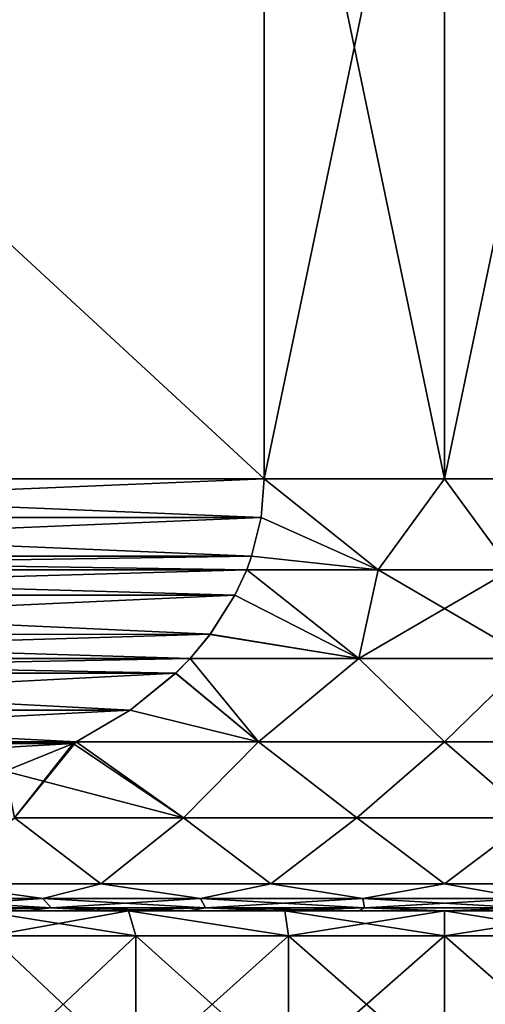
# Model space of a CAD drawing. Header units: metres. Extents: x -109 to 109, y -67 to 73.
# Tile 96 of 253: x -80.44 to -76.12, y 24.37 to 33.49. Entities that reach past the tile are written whole.
import ezdxf

# ---------------------------------------------------------------- set-up
doc = ezdxf.new("R2010")
doc.units = ezdxf.units.M
doc.layers.add('solid_508035_K244200000C76', color=7, linetype='CONTINUOUS')

msp = doc.modelspace()

# ---------------------------------------------------------------- linework, layer by layer
at = {"layer": 'solid_508035_K244200000C76'}
for points in [[(-78.169876, 29.239401, -20.06201), (-86.830124, 37.239399, -15.062011), (-78.169876, 37.239399, -20.06201)], [(-78.169876, 29.239401, -20.06201), (-86.830124, 29.239401, -15.062011), (-86.830124, 37.239399, -15.062011)], [(-86.830124, 29.239401, 0.722599), (-78.169876, 37.239399, 5.7226), (-86.830124, 37.239399, 0.722599)], [(-78.169876, 29.239401, 5.7226), (-78.169876, 37.239399, 5.7226), (-86.830124, 29.239401, 0.722599)], [(-78.169876, 29.239401, -20.06201), (-78.169876, 37.239399, -20.06201), (-76.5, 37.239399, -20.169706)], [(-78.169876, 29.239401, -20.06201), (-76.5, 37.239399, -20.169706), (-76.5, 29.239401, -20.169706)], [(-76.5, 29.239401, 5.830295), (-76.5, 37.239399, 5.830295), (-78.169876, 37.239399, 5.7226)], [(-76.5, 29.239401, 5.830295), (-78.169876, 37.239399, 5.7226), (-78.169876, 29.239401, 5.7226)], [(-76.5, 29.239401, -20.169706), (-76.5, 37.239399, -20.169706), (-74.830124, 37.239399, -20.06201)], [(-76.5, 29.239401, -20.169706), (-74.830124, 37.239399, -20.06201), (-74.830124, 29.239401, -20.06201)], [(-74.830124, 29.239401, 5.7226), (-74.830124, 37.239399, 5.7226), (-76.5, 37.239399, 5.830295)], [(-74.830124, 29.239401, 5.7226), (-76.5, 37.239399, 5.830295), (-76.5, 29.239401, 5.830295)], [(-78.198715, 28.882238, -20.045357), (-86.801277, 28.882214, -15.078667), (-86.830124, 29.239401, -15.062011)], [(-78.198715, 28.882238, -20.045357), (-86.830124, 29.239401, -15.062011), (-78.169876, 29.239401, -20.06201)], [(-78.169876, 29.239401, 5.7226), (-86.830124, 29.239401, 0.722599), (-86.801277, 28.882231, 0.739254)], [(-78.198723, 28.88221, 5.705943), (-78.169876, 29.239401, 5.7226), (-86.801277, 28.882231, 0.739254)], [(-78.198723, 28.88221, 5.705943), (-77.115631, 28.397907, 5.744309), (-78.169876, 29.239401, 5.7226)], [(-77.115631, 28.397907, -20.083719), (-78.198715, 28.882238, -20.045357), (-78.169876, 29.239401, -20.06201)], [(-77.115631, 28.397907, -20.083719), (-78.169876, 29.239401, -20.06201), (-76.5, 29.239401, -20.169706)], [(-77.115631, 28.397907, 5.744309), (-76.5, 29.239401, 5.830295), (-78.169876, 29.239401, 5.7226)], [(-75.884369, 28.397907, -20.083719), (-77.115631, 28.397907, -20.083719), (-76.5, 29.239401, -20.169706)], [(-77.115631, 28.397907, 5.744309), (-75.884369, 28.397907, 5.744309), (-76.5, 29.239401, 5.830295)], [(-75.884369, 28.397907, -20.083719), (-76.5, 29.239401, -20.169706), (-74.830124, 29.239401, -20.06201)], [(-75.884369, 28.397907, 5.744309), (-74.830124, 29.239401, 5.7226), (-76.5, 29.239401, 5.830295)], [(-78.287254, 28.523476, -19.99424), (-86.801277, 28.882214, -15.078667), (-78.198715, 28.882238, -20.045357)], [(-78.198723, 28.88221, 5.705943), (-86.801277, 28.882231, 0.739254), (-86.712746, 28.52347, 0.79037)], [(-78.287254, 28.523476, -19.99424), (-86.712791, 28.523615, -15.129753), (-86.801277, 28.882214, -15.078667)], [(-78.198723, 28.88221, 5.705943), (-86.712746, 28.52347, 0.79037), (-78.287209, 28.523609, 5.654856)], [(-77.115631, 28.397907, -20.083719), (-78.287254, 28.523476, -19.99424), (-78.198715, 28.882238, -20.045357)], [(-78.198723, 28.88221, 5.705943), (-78.287209, 28.523609, 5.654856), (-77.115631, 28.397907, 5.744309)], [(-78.332855, 28.398487, -19.967911), (-86.667168, 28.398542, -15.156096), (-86.712791, 28.523615, -15.129753)], [(-78.332855, 28.398487, -19.967911), (-86.712791, 28.523615, -15.129753), (-78.287254, 28.523476, -19.99424)], [(-78.287209, 28.523609, 5.654856), (-86.712746, 28.52347, 0.79037), (-86.667145, 28.398487, 0.816698)], [(-78.287209, 28.523609, 5.654856), (-86.667145, 28.398487, 0.816698), (-78.332832, 28.398542, 5.628513)], [(-77.115631, 28.397907, -20.083719), (-78.332855, 28.398487, -19.967911), (-78.287254, 28.523476, -19.99424)], [(-78.287209, 28.523609, 5.654856), (-78.332832, 28.398542, 5.628513), (-77.115631, 28.397907, 5.744309)], [(-78.441383, 28.162613, -19.905252), (-86.558746, 28.16287, -15.21869), (-86.667168, 28.398542, -15.156096)], [(-78.441383, 28.162613, -19.905252), (-86.667168, 28.398542, -15.156096), (-78.332855, 28.398487, -19.967911)], [(-78.332832, 28.398542, 5.628513), (-86.667145, 28.398487, 0.816698), (-86.558617, 28.162609, 0.879358)], [(-78.441254, 28.162863, 5.565917), (-78.332832, 28.398542, 5.628513), (-86.558617, 28.162609, 0.879358)], [(-77.294403, 27.577219, -19.860495), (-78.441383, 28.162613, -19.905252), (-78.332855, 28.398487, -19.967911)], [(-77.294373, 27.577219, 5.521086), (-78.332832, 28.398542, 5.628513), (-78.441254, 28.162863, 5.565917)], [(-77.294403, 27.577219, -19.860495), (-78.332855, 28.398487, -19.967911), (-77.115631, 28.397907, -20.083719)], [(-77.294373, 27.577219, 5.521086), (-77.115631, 28.397907, 5.744309), (-78.332832, 28.398542, 5.628513)], [(-77.294403, 27.577219, -19.860495), (-77.115631, 28.397907, -20.083719), (-75.884369, 28.397907, -20.083719)], [(-75.705627, 27.577219, -19.860497), (-77.294403, 27.577219, -19.860495), (-75.884369, 28.397907, -20.083719)], [(-77.294373, 27.577219, 5.521086), (-75.705597, 27.577219, 5.521084), (-77.115631, 28.397907, 5.744309)], [(-75.705597, 27.577219, 5.521084), (-75.884369, 28.397907, 5.744309), (-77.115631, 28.397907, 5.744309)], [(-78.441383, 28.162613, -19.905252), (-86.328949, 27.800852, -15.351363), (-86.558746, 28.16287, -15.21869)], [(-78.671059, 27.800842, 5.433242), (-78.441254, 28.162863, 5.565917), (-86.558617, 28.162609, 0.879358)], [(-78.671059, 27.800842, 5.433242), (-86.558617, 28.162609, 0.879358), (-86.328659, 27.800453, 1.012124)], [(-78.671341, 27.800453, -19.772486), (-86.328949, 27.800852, -15.351363), (-78.441383, 28.162613, -19.905252)], [(-77.294403, 27.577219, -19.860495), (-78.671341, 27.800453, -19.772486), (-78.441383, 28.162613, -19.905252)], [(-78.671059, 27.800842, 5.433242), (-77.294373, 27.577219, 5.521086), (-78.441254, 28.162863, 5.565917)], [(-78.857697, 27.57733, -19.664896), (-86.142296, 27.577314, -15.459131), (-86.328949, 27.800852, -15.351363)], [(-78.857697, 27.57733, -19.664896), (-86.328949, 27.800852, -15.351363), (-78.671341, 27.800453, -19.772486)], [(-78.671059, 27.800842, 5.433242), (-86.328659, 27.800453, 1.012124), (-86.142303, 27.577328, 1.119714)], [(-78.671059, 27.800842, 5.433242), (-86.142303, 27.577328, 1.119714), (-78.857704, 27.577314, 5.325479)], [(-78.671059, 27.800842, 5.433242), (-78.857704, 27.577314, 5.325479), (-77.294373, 27.577219, 5.521086)], [(-77.294403, 27.577219, -19.860495), (-78.857697, 27.57733, -19.664896), (-78.671341, 27.800453, -19.772486)], [(-78.857704, 27.577314, 5.325479), (-86.142303, 27.577328, 1.119714), (-86.009064, 27.441641, 1.19664)], [(-78.990936, 27.441639, -19.587969), (-86.142296, 27.577314, -15.459131), (-78.857697, 27.57733, -19.664896)], [(-78.990936, 27.441639, -19.587969), (-86.00959, 27.442144, -15.535749), (-86.142296, 27.577314, -15.459131)], [(-78.990425, 27.442131, 5.248853), (-78.857704, 27.577314, 5.325479), (-86.009064, 27.441641, 1.19664)], [(-78.990936, 27.441639, -19.587969), (-78.857697, 27.57733, -19.664896), (-78.22435, 26.804331, -19.415871)], [(-78.990425, 27.442131, 5.248853), (-78.224205, 26.804331, 5.07648), (-78.857704, 27.577314, 5.325479)], [(-78.857704, 27.577314, 5.325479), (-78.224205, 26.804331, 5.07648), (-77.294373, 27.577219, 5.521086)], [(-77.294403, 27.577219, -19.860495), (-78.22435, 26.804331, -19.415871), (-78.857697, 27.57733, -19.664896)], [(-77.294403, 27.577219, -19.860495), (-76.500069, 26.804331, -19.536676), (-78.22435, 26.804331, -19.415871)], [(-77.294373, 27.577219, 5.521086), (-78.224205, 26.804331, 5.07648), (-76.499931, 26.804331, 5.197265)], [(-75.705627, 27.577219, -19.860497), (-76.500069, 26.804331, -19.536676), (-77.294403, 27.577219, -19.860495)], [(-77.294373, 27.577219, 5.521086), (-76.499931, 26.804331, 5.197265), (-75.705597, 27.577219, 5.521084)], [(-75.705627, 27.577219, -19.860497), (-74.775795, 26.804331, -19.415892), (-76.500069, 26.804331, -19.536676)], [(-75.705597, 27.577219, 5.521084), (-76.499931, 26.804331, 5.197265), (-74.77565, 26.804331, 5.07646)], [(-78.990936, 27.441639, -19.587969), (-85.588394, 27.098955, -15.778927), (-86.00959, 27.442144, -15.535749)], [(-79.411629, 27.098944, 5.005672), (-78.990425, 27.442131, 5.248853), (-86.009064, 27.441641, 1.19664)], [(-79.411629, 27.098944, 5.005672), (-86.009064, 27.441641, 1.19664), (-85.587502, 27.098343, 1.440029)], [(-79.412506, 27.098335, -19.344574), (-85.588394, 27.098955, -15.778927), (-78.990936, 27.441639, -19.587969)], [(-79.412506, 27.098335, -19.344574), (-78.990936, 27.441639, -19.587969), (-78.22435, 26.804331, -19.415871)], [(-79.411629, 27.098944, 5.005672), (-78.224205, 26.804331, 5.07648), (-78.990425, 27.442131, 5.248853)], [(-85.588394, 27.098955, -15.778927), (-79.911888, 26.803541, -19.056259), (-85.088158, 26.803558, -16.067738)], [(-79.412506, 27.098335, -19.344574), (-79.911888, 26.803541, -19.056259), (-85.588394, 27.098955, -15.778927)], [(-79.411629, 27.098944, 5.005672), (-85.587502, 27.098343, 1.440029), (-85.088112, 26.803541, 1.72835)], [(-79.411629, 27.098944, 5.005672), (-85.088112, 26.803541, 1.72835), (-79.911842, 26.803558, 4.716873)], [(-79.412506, 27.098335, -19.344574), (-78.22435, 26.804331, -19.415871), (-79.911888, 26.803541, -19.056259)], [(-79.411629, 27.098944, 5.005672), (-79.911842, 26.803558, 4.716873), (-78.224205, 26.804331, 5.07648)], [(-85.088158, 26.803558, -16.067738), (-79.911888, 26.803541, -19.056259), (-79.939751, 26.789709, -19.040169)], [(-85.088158, 26.803558, -16.067738), (-79.939751, 26.789709, -19.040169), (-85.061157, 26.790155, -16.083324)], [(-79.911842, 26.803558, 4.716873), (-85.088112, 26.803541, 1.72835), (-85.060257, 26.789715, 1.744433)], [(-85.061157, 26.790155, -16.083324), (-79.939751, 26.789709, -19.040169), (-84.429626, 26.534372, -16.447939)], [(-79.911842, 26.803558, 4.716873), (-85.060257, 26.789715, 1.744433), (-79.938858, 26.790148, 4.701274)], [(-79.938858, 26.790148, 4.701274), (-85.060257, 26.789715, 1.744433), (-80.570396, 26.534365, 4.336658)], [(-84.429626, 26.534372, -16.447939), (-79.939751, 26.789709, -19.040169), (-80.571335, 26.53406, -18.675526)], [(-80.571335, 26.53406, -18.675526), (-79.939751, 26.789709, -19.040169), (-80.482635, 26.101467, -18.375763)], [(-78.919647, 26.101467, 4.47428), (-79.938858, 26.790148, 4.701274), (-80.570396, 26.534365, 4.336658)], [(-79.911888, 26.803541, -19.056259), (-78.919647, 26.101467, -18.813692), (-80.482635, 26.101467, -18.375763)], [(-79.939751, 26.789709, -19.040169), (-79.911888, 26.803541, -19.056259), (-80.482635, 26.101467, -18.375763)], [(-78.919647, 26.101467, 4.47428), (-79.911842, 26.803558, 4.716873), (-79.938858, 26.790148, 4.701274)], [(-79.911888, 26.803541, -19.056259), (-78.22435, 26.804331, -19.415871), (-78.919647, 26.101467, -18.813692)], [(-78.919647, 26.101467, 4.47428), (-78.224205, 26.804331, 5.07648), (-79.911842, 26.803558, 4.716873)], [(-78.22435, 26.804331, -19.415871), (-77.311592, 26.101467, -19.034714), (-78.919647, 26.101467, -18.813692)], [(-78.919647, 26.101467, 4.47428), (-77.311592, 26.101467, 4.695303), (-78.224205, 26.804331, 5.07648)], [(-78.22435, 26.804331, -19.415871), (-76.500069, 26.804331, -19.536676), (-77.311592, 26.101467, -19.034714)], [(-77.311592, 26.101467, 4.695303), (-76.499931, 26.804331, 5.197265), (-78.224205, 26.804331, 5.07648)], [(-76.500069, 26.804331, -19.536676), (-75.688408, 26.101467, -19.034714), (-77.311592, 26.101467, -19.034714)], [(-77.311592, 26.101467, 4.695303), (-75.688408, 26.101467, 4.695303), (-76.499931, 26.804331, 5.197265)], [(-76.500069, 26.804331, -19.536676), (-74.775795, 26.804331, -19.415892), (-75.688408, 26.101467, -19.034714)], [(-75.688408, 26.101467, 4.695303), (-74.77565, 26.804331, 5.07646), (-76.499931, 26.804331, 5.197265)], [(-80.482635, 26.101467, 4.036352), (-78.919647, 26.101467, 4.47428), (-80.570396, 26.534365, 4.336658)], [(-79.6856, 25.489401, -18.018875), (-81.197174, 25.489401, -17.455088), (-80.482635, 26.101467, -18.375763)], [(-81.197174, 25.489401, 3.115677), (-79.6856, 25.489401, 3.679464), (-80.482635, 26.101467, 4.036352)], [(-79.6856, 25.489401, -18.018875), (-80.482635, 26.101467, -18.375763), (-78.919647, 26.101467, -18.813692)], [(-79.6856, 25.489401, 3.679464), (-78.919647, 26.101467, 4.47428), (-80.482635, 26.101467, 4.036352)], [(-78.109177, 25.489401, -18.361803), (-79.6856, 25.489401, -18.018875), (-78.919647, 26.101467, -18.813692)], [(-79.6856, 25.489401, 3.679464), (-78.109177, 25.489401, 4.022393), (-78.919647, 26.101467, 4.47428)], [(-78.109177, 25.489401, -18.361803), (-78.919647, 26.101467, -18.813692), (-77.311592, 26.101467, -19.034714)], [(-78.109177, 25.489401, 4.022393), (-77.311592, 26.101467, 4.695303), (-78.919647, 26.101467, 4.47428)], [(-76.5, 25.489401, -18.476894), (-78.109177, 25.489401, -18.361803), (-77.311592, 26.101467, -19.034714)], [(-78.109177, 25.489401, 4.022393), (-76.5, 25.489401, 4.137484), (-77.311592, 26.101467, 4.695303)], [(-76.5, 25.489401, -18.476894), (-77.311592, 26.101467, -19.034714), (-75.688408, 26.101467, -19.034714)], [(-76.5, 25.489401, 4.137484), (-75.688408, 26.101467, 4.695303), (-77.311592, 26.101467, 4.695303)], [(-74.890823, 25.489401, -18.361805), (-76.5, 25.489401, -18.476894), (-75.688408, 26.101467, -19.034714)], [(-76.5, 25.489401, 4.137484), (-74.890823, 25.489401, 4.022393), (-75.688408, 26.101467, 4.695303)], [(-81.611031, 25.353361, -17.033543), (-81.197174, 25.489401, -17.455088), (-80.220299, 25.353361, -17.637621)], [(-80.220299, 25.353361, 3.29821), (-81.197174, 25.489401, 3.115677), (-81.611031, 25.353361, 2.694131)], [(-80.220299, 25.353361, -17.637621), (-81.197174, 25.489401, -17.455088), (-79.6856, 25.489401, -18.018875)], [(-80.220299, 25.353361, 3.29821), (-79.6856, 25.489401, 3.679464), (-81.197174, 25.489401, 3.115677)], [(-80.220299, 25.353361, -17.637621), (-79.6856, 25.489401, -18.018875), (-78.760269, 25.353361, -18.046703)], [(-78.760269, 25.353361, 3.707292), (-79.6856, 25.489401, 3.679464), (-80.220299, 25.353361, 3.29821)], [(-78.760269, 25.353361, -18.046703), (-79.6856, 25.489401, -18.018875), (-78.109177, 25.489401, -18.361803)], [(-78.760269, 25.353361, 3.707292), (-78.109177, 25.489401, 4.022393), (-79.6856, 25.489401, 3.679464)], [(-78.760269, 25.353361, -18.046703), (-78.109177, 25.489401, -18.361803), (-77.258133, 25.353361, -18.253166)], [(-77.258133, 25.353361, 3.913756), (-78.109177, 25.489401, 4.022393), (-78.760269, 25.353361, 3.707292)], [(-77.258133, 25.353361, -18.253166), (-78.109177, 25.489401, -18.361803), (-76.5, 25.489401, -18.476894)], [(-77.258133, 25.353361, 3.913756), (-76.5, 25.489401, 4.137484), (-78.109177, 25.489401, 4.022393)], [(-77.258133, 25.353361, -18.253166), (-76.5, 25.489401, -18.476894), (-75.741867, 25.353361, -18.253166)], [(-75.741867, 25.353361, 3.913756), (-76.5, 25.489401, 4.137484), (-77.258133, 25.353361, 3.913756)], [(-75.741867, 25.353361, -18.253166), (-76.5, 25.489401, -18.476894), (-74.890823, 25.489401, -18.361805)], [(-75.741867, 25.353361, 3.913756), (-74.890823, 25.489401, 4.022393), (-76.5, 25.489401, 4.137484)], [(-81.611031, 25.353361, -17.033543), (-80.220299, 25.353361, -17.637621), (-81.507507, 25.26828, -16.83375)], [(-81.611031, 25.353361, 2.694131), (-81.507507, 25.26828, 2.494338), (-80.144943, 25.26828, 3.086182)], [(-80.220299, 25.353361, 3.29821), (-81.611031, 25.353361, 2.694131), (-80.144943, 25.26828, 3.086182)], [(-80.220299, 25.353361, -17.637621), (-80.144943, 25.26828, -17.425592), (-81.507507, 25.26828, -16.83375)], [(-80.220299, 25.353361, -17.637621), (-78.760269, 25.353361, -18.046703), (-80.144943, 25.26828, -17.425592)], [(-80.220299, 25.353361, 3.29821), (-80.144943, 25.26828, 3.086182), (-78.714485, 25.26828, 3.486978)], [(-78.760269, 25.353361, 3.707292), (-80.220299, 25.353361, 3.29821), (-78.714485, 25.26828, 3.486978)], [(-78.760269, 25.353361, -18.046703), (-78.714485, 25.26828, -17.826389), (-80.144943, 25.26828, -17.425592)], [(-78.760269, 25.353361, -18.046703), (-77.258133, 25.353361, -18.253166), (-78.714485, 25.26828, -17.826389)], [(-78.760269, 25.353361, 3.707292), (-78.714485, 25.26828, 3.486978), (-77.242775, 25.26828, 3.68926)], [(-77.258133, 25.353361, 3.913756), (-78.760269, 25.353361, 3.707292), (-77.242775, 25.26828, 3.68926)], [(-77.258133, 25.353361, -18.253166), (-77.242775, 25.26828, -18.028671), (-78.714485, 25.26828, -17.826389)], [(-77.258133, 25.353361, -18.253166), (-75.741867, 25.353361, -18.253166), (-77.242775, 25.26828, -18.028671)], [(-77.258133, 25.353361, 3.913756), (-77.242775, 25.26828, 3.68926), (-75.757225, 25.26828, 3.68926)], [(-75.741867, 25.353361, 3.913756), (-77.258133, 25.353361, 3.913756), (-75.757225, 25.26828, 3.68926)], [(-75.741867, 25.353361, -18.253166), (-75.757225, 25.26828, -18.028671), (-77.242775, 25.26828, -18.028671)], [(-81.507507, 25.26828, -16.83375), (-80.144943, 25.26828, -17.425592), (-81.118568, 25.239401, -16.76141)], [(-81.507507, 25.26828, 2.494338), (-81.11853, 25.239401, 2.422016), (-80.388908, 25.239401, 2.74031)], [(-80.144943, 25.26828, 3.086182), (-81.507507, 25.26828, 2.494338), (-80.388908, 25.239401, 2.74031)], [(-80.144943, 25.26828, -17.425592), (-80.388947, 25.239401, -17.079706), (-81.118568, 25.239401, -16.76141)], [(-80.144943, 25.26828, -17.425592), (-79.637619, 25.239401, -17.342579), (-80.388947, 25.239401, -17.079706)], [(-80.144943, 25.26828, 3.086182), (-80.388908, 25.239401, 2.74031), (-79.637581, 25.239401, 3.003179)], [(-80.144943, 25.26828, -17.425592), (-78.714485, 25.26828, -17.826389), (-79.637619, 25.239401, -17.342579)], [(-80.144943, 25.26828, 3.086182), (-79.637581, 25.239401, 3.003179), (-78.868629, 25.239401, 3.209195)], [(-78.714485, 25.26828, 3.486978), (-80.144943, 25.26828, 3.086182), (-78.868629, 25.239401, 3.209195)], [(-78.714485, 25.26828, -17.826389), (-78.868668, 25.239401, -17.548597), (-79.637619, 25.239401, -17.342579)], [(-78.714485, 25.26828, -17.826389), (-78.086494, 25.239401, -17.696577), (-78.868668, 25.239401, -17.548597)], [(-78.714485, 25.26828, 3.486978), (-78.868629, 25.239401, 3.209195), (-78.086456, 25.239401, 3.357173)], [(-78.714485, 25.26828, -17.826389), (-77.242775, 25.26828, -18.028671), (-78.086494, 25.239401, -17.696577)], [(-78.714485, 25.26828, 3.486978), (-78.086456, 25.239401, 3.357173), (-77.295486, 25.239401, 3.446282)], [(-77.242775, 25.26828, 3.68926), (-78.714485, 25.26828, 3.486978), (-77.295486, 25.239401, 3.446282)], [(-77.242775, 25.26828, -18.028671), (-77.295525, 25.239401, -17.78569), (-78.086494, 25.239401, -17.696577)], [(-77.242775, 25.26828, -18.028671), (-76.500015, 25.239401, -17.815454), (-77.295525, 25.239401, -17.78569)], [(-77.242775, 25.26828, 3.68926), (-77.295486, 25.239401, 3.446282), (-76.499985, 25.239401, 3.476043)], [(-77.242775, 25.26828, -18.028671), (-75.757225, 25.26828, -18.028671), (-76.500015, 25.239401, -17.815454)], [(-75.757225, 25.26828, 3.68926), (-77.242775, 25.26828, 3.68926), (-76.499985, 25.239401, 3.476043)], [(-75.757225, 25.26828, -18.028671), (-75.704514, 25.239401, -17.785694), (-76.500015, 25.239401, -17.815454)], [(-75.757225, 25.26828, 3.68926), (-76.499985, 25.239401, 3.476043), (-75.704475, 25.239401, 3.44628)], [(-79.42691, 25.239401, -16.658545), (-81.822418, 25.239401, -16.389458), (-81.118568, 25.239401, -16.76141)], [(-79.42691, 25.239401, -16.658545), (-80.808441, 25.239401, -16.116337), (-81.822418, 25.239401, -16.389458)], [(-79.42691, 25.239401, 2.319133), (-81.11853, 25.239401, 2.422016), (-81.822388, 25.239401, 2.050067)], [(-80.808441, 25.239401, 1.776925), (-79.42691, 25.239401, 2.319133), (-81.822388, 25.239401, 2.050067)], [(-77.980011, 25.239401, -16.988791), (-81.118568, 25.239401, -16.76141), (-80.388947, 25.239401, -17.079706)], [(-77.980011, 25.239401, -16.988791), (-79.42691, 25.239401, -16.658545), (-81.118568, 25.239401, -16.76141)], [(-77.980011, 25.239401, 2.64938), (-80.388908, 25.239401, 2.74031), (-81.11853, 25.239401, 2.422016)], [(-79.42691, 25.239401, 2.319133), (-77.980011, 25.239401, 2.64938), (-81.11853, 25.239401, 2.422016)], [(-79.42691, 25.239401, -16.658545), (-80.708435, 25.009401, -15.909219), (-80.808441, 25.239401, -16.116337)], [(-80.808441, 25.239401, 1.776925), (-80.708435, 25.009401, 1.569808), (-79.359177, 25.009401, 2.099335)], [(-80.808441, 25.239401, 1.776925), (-79.359177, 25.009401, 2.099335), (-79.42691, 25.239401, 2.319133)], [(-79.42691, 25.239401, -16.658545), (-79.359177, 25.009401, -16.438745), (-80.708435, 25.009401, -15.909219)], [(-76.5, 25.239401, -17.099705), (-80.388947, 25.239401, -17.079706), (-79.637619, 25.239401, -17.342579)], [(-76.5, 25.239401, -17.099705), (-77.980011, 25.239401, -16.988791), (-80.388947, 25.239401, -17.079706)], [(-73.362381, 25.239401, 3.003168), (-79.637581, 25.239401, 3.003179), (-80.388908, 25.239401, 2.74031)], [(-76.5, 25.239401, 2.760294), (-73.362381, 25.239401, 3.003168), (-80.388908, 25.239401, 2.74031)], [(-77.980011, 25.239401, 2.64938), (-76.5, 25.239401, 2.760294), (-80.388908, 25.239401, 2.74031)], [(-79.637619, 25.239401, -17.342579), (-73.362419, 25.239401, -17.34259), (-72.611092, 25.239401, -17.079721)], [(-76.5, 25.239401, -17.099705), (-79.637619, 25.239401, -17.342579), (-72.611092, 25.239401, -17.079721)], [(-79.637619, 25.239401, -17.342579), (-78.868668, 25.239401, -17.548597), (-73.362419, 25.239401, -17.34259)], [(-74.131332, 25.239401, 3.209187), (-78.868629, 25.239401, 3.209195), (-79.637581, 25.239401, 3.003179)], [(-73.362381, 25.239401, 3.003168), (-74.131332, 25.239401, 3.209187), (-79.637581, 25.239401, 3.003179)], [(-79.42691, 25.239401, -16.658545), (-77.94593, 25.009401, -16.761332), (-79.359177, 25.009401, -16.438745)], [(-77.980011, 25.239401, -16.988791), (-77.94593, 25.009401, -16.761332), (-79.42691, 25.239401, -16.658545)], [(-79.42691, 25.239401, 2.319133), (-79.359177, 25.009401, 2.099335), (-77.94593, 25.009401, 2.421921)], [(-79.42691, 25.239401, 2.319133), (-77.94593, 25.009401, 2.421921), (-77.980011, 25.239401, 2.64938)], [(-78.868668, 25.239401, -17.548597), (-74.131371, 25.239401, -17.548605), (-73.362419, 25.239401, -17.34259)], [(-78.868668, 25.239401, -17.548597), (-78.086494, 25.239401, -17.696577), (-74.131371, 25.239401, -17.548605)], [(-74.913506, 25.239401, 3.357167), (-78.086456, 25.239401, 3.357173), (-78.868629, 25.239401, 3.209195)], [(-74.131332, 25.239401, 3.209187), (-74.913506, 25.239401, 3.357167), (-78.868629, 25.239401, 3.209195)], [(-78.086494, 25.239401, -17.696577), (-74.913544, 25.239401, -17.696583), (-74.131371, 25.239401, -17.548605)], [(-78.086494, 25.239401, -17.696577), (-77.295525, 25.239401, -17.78569), (-74.913544, 25.239401, -17.696583)], [(-75.704475, 25.239401, 3.44628), (-77.295486, 25.239401, 3.446282), (-78.086456, 25.239401, 3.357173)], [(-74.913506, 25.239401, 3.357167), (-75.704475, 25.239401, 3.44628), (-78.086456, 25.239401, 3.357173)], [(-77.980011, 25.239401, 2.64938), (-77.94593, 25.009401, 2.421921), (-76.5, 25.009401, 2.530295)], [(-77.980011, 25.239401, 2.64938), (-76.5, 25.009401, 2.530295), (-76.5, 25.239401, 2.760294)], [(-76.5, 25.239401, -17.099705), (-77.94593, 25.009401, -16.761332), (-77.980011, 25.239401, -16.988791)], [(-76.5, 25.239401, -17.099705), (-76.5, 25.009401, -16.869705), (-77.94593, 25.009401, -16.761332)], [(-77.295525, 25.239401, -17.78569), (-75.704514, 25.239401, -17.785694), (-74.913544, 25.239401, -17.696583)], [(-77.295525, 25.239401, -17.78569), (-76.500015, 25.239401, -17.815454), (-75.704514, 25.239401, -17.785694)], [(-75.704475, 25.239401, 3.44628), (-76.499985, 25.239401, 3.476043), (-77.295486, 25.239401, 3.446282)], [(-76.5, 25.239401, 2.760294), (-76.5, 25.009401, 2.530295), (-75.05407, 25.009401, 2.421921)], [(-75.019989, 25.239401, -16.988791), (-75.05407, 25.009401, -16.761332), (-76.5, 25.009401, -16.869705)], [(-75.019989, 25.239401, -16.988791), (-76.5, 25.009401, -16.869705), (-76.5, 25.239401, -17.099705)], [(-75.019989, 25.239401, 2.64938), (-76.5, 25.239401, 2.760294), (-75.05407, 25.009401, 2.421921)], [(-75.019989, 25.239401, -16.988791), (-76.5, 25.239401, -17.099705), (-72.611092, 25.239401, -17.079721)], [(-76.5, 25.239401, 2.760294), (-72.611053, 25.239401, 2.740296), (-73.362381, 25.239401, 3.003168)], [(-75.019989, 25.239401, 2.64938), (-72.611053, 25.239401, 2.740296), (-76.5, 25.239401, 2.760294)], [(-80.708435, 25.009401, 1.569808), (-80.708435, 23.739401, 1.569808), (-79.359177, 23.739401, 2.099335)], [(-79.359177, 25.009401, 2.099335), (-80.708435, 25.009401, 1.569808), (-79.359177, 23.739401, 2.099335)], [(-79.359177, 25.009401, -16.438745), (-79.359177, 23.739401, -16.438745), (-80.708435, 23.739401, -15.909219)], [(-80.708435, 25.009401, -15.909219), (-79.359177, 25.009401, -16.438745), (-80.708435, 23.739401, -15.909219)], [(-79.359177, 25.009401, 2.099335), (-79.359177, 23.739401, 2.099335), (-77.94593, 23.739401, 2.421921)], [(-77.94593, 25.009401, 2.421921), (-79.359177, 25.009401, 2.099335), (-77.94593, 23.739401, 2.421921)], [(-77.94593, 25.009401, -16.761332), (-77.94593, 23.739401, -16.761332), (-79.359177, 23.739401, -16.438745)], [(-79.359177, 25.009401, -16.438745), (-77.94593, 25.009401, -16.761332), (-79.359177, 23.739401, -16.438745)], [(-77.94593, 25.009401, 2.421921), (-76.5, 23.739401, 2.530295), (-76.5, 25.009401, 2.530295)], [(-77.94593, 25.009401, 2.421921), (-77.94593, 23.739401, 2.421921), (-76.5, 23.739401, 2.530295)], [(-76.5, 25.009401, -16.869705), (-76.5, 23.739401, -16.869705), (-77.94593, 23.739401, -16.761332)], [(-77.94593, 25.009401, -16.761332), (-76.5, 25.009401, -16.869705), (-77.94593, 23.739401, -16.761332)], [(-75.05407, 23.739401, 2.421921), (-76.5, 25.009401, 2.530295), (-76.5, 23.739401, 2.530295)], [(-75.05407, 23.739401, 2.421921), (-75.05407, 25.009401, 2.421921), (-76.5, 25.009401, 2.530295)], [(-75.05407, 25.009401, -16.761332), (-76.5, 23.739401, -16.869705), (-76.5, 25.009401, -16.869705)], [(-75.05407, 23.739401, -16.761332), (-76.5, 23.739401, -16.869705), (-75.05407, 25.009401, -16.761332)]]:
    msp.add_3dface(points, dxfattribs=at)

doc.saveas('drawing.dxf')
